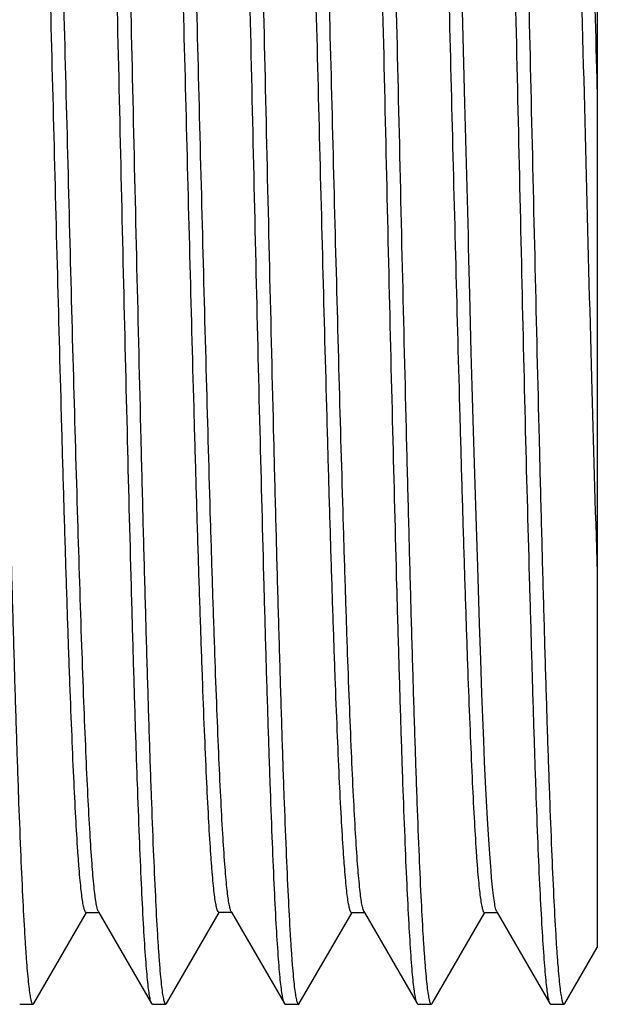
# Model space of a CAD drawing. Header units: millimetres. Extents: x 79 to 348, y 78 to 381.
# Tile 17 of 50: x 217.32 to 218.62, y 98.89 to 101.12. Entities that reach past the tile are written whole.
import ezdxf

# ---------------------------------------------------------------- set-up
doc = ezdxf.new("R2010")
doc.units = ezdxf.units.MM
doc.header["$LTSCALE"] = 32.67
doc.layers.add('00_COMPONENTS', color=7, linetype='CONTINUOUS')

msp = doc.modelspace()

# ---------------------------------------------------------------- linework, layer by layer
at = {"layer": '00_COMPONENTS', "color": 7}
for p, q in [((218.6219, 102.9585), (218.6219, 99.0229)), ((218.3231, 100.9326), (218.3167, 101.1776)), ((218.3374, 100.3693), (218.334, 100.5)), ((218.3395, 100.2921), (218.3374, 100.3693)), ((218.3417, 100.2162), (218.3395, 100.2921)), ((218.3446, 100.1172), (218.3417, 100.2162)), ((218.349, 99.9748), (218.3446, 100.1172)), ((218.3505, 99.9291), (218.349, 99.9748)), ((218.3519, 99.8842), (218.3505, 99.9291)), ((218.356, 99.755), (218.3519, 99.8842)), ((218.3588, 99.6738), (218.356, 99.755)), ((218.3615, 99.5972), (218.3588, 99.6738)), ((218.3635, 99.5429), (218.3615, 99.5972)), ((218.3655, 99.4916), (218.3635, 99.5429)), ((218.3676, 99.443), (218.3655, 99.4916)), ((218.369, 99.4123), (218.3676, 99.443)), ((218.3704, 99.3827), (218.369, 99.4123)), ((218.3718, 99.3545), (218.3704, 99.3827)), ((218.3733, 99.3277), (218.3718, 99.3545)), ((218.3748, 99.3023), (218.3733, 99.3277)), ((218.3763, 99.2784), (218.3748, 99.3023)), ((218.3777, 99.2559), (218.3763, 99.2784)), ((218.3792, 99.2349), (218.3777, 99.2559)), ((218.3806, 99.2155), (218.3792, 99.2349)), ((218.382, 99.1975), (218.3806, 99.2155)), ((218.3834, 99.1811), (218.382, 99.1975)), ((218.3848, 99.1662), (218.3834, 99.1811)), ((217.3487, 98.8964), (217.4679, 99.1027)), ((217.4669, 99.1027), (217.4958, 99.1027)), ((217.4948, 99.1045), (217.4942, 99.1056)), ((217.4948, 99.1045), (217.4958, 99.1027)), ((217.4958, 99.1027), (217.615, 98.8965)), ((217.6487, 98.8965), (217.7677, 99.1023)), ((217.7669, 99.1028), (217.7958, 99.1028)), ((217.7677, 99.1023), (217.768, 99.1028)), ((217.7948, 99.1046), (217.7943, 99.1055)), ((217.7948, 99.1046), (217.7958, 99.1028)), ((217.7958, 99.1028), (217.9151, 98.8964)), ((217.9488, 98.8964), (218.068, 99.1026)), ((218.0669, 99.1026), (218.0959, 99.1026)), ((218.0948, 99.1045), (218.0943, 99.1055)), ((218.0948, 99.1045), (218.0959, 99.1026)), ((218.0959, 99.1026), (218.215, 98.8964)), ((218.2488, 98.8964), (218.368, 99.1026)), ((218.3669, 99.1026), (218.3959, 99.1026)), ((218.3949, 99.1044), (218.3942, 99.1056)), ((218.3949, 99.1044), (218.3959, 99.1026)), ((218.3959, 99.1026), (218.5151, 98.8963)), ((218.5487, 98.8964), (218.6218, 99.0229)), ((217.3169, 98.8948), (217.3469, 98.8948)), ((217.6169, 98.8948), (217.6468, 98.8948)), ((217.917, 98.8948), (217.9469, 98.8948)), ((218.2169, 98.8948), (218.2469, 98.8948)), ((218.5169, 98.8948), (218.5469, 98.8948))]:
    msp.add_line(p, q, dxfattribs=at)
for points in [[(218.3259, 100.8232), (218.3252, 100.8506), (218.3231, 100.9326)], [(218.3287, 100.7143), (218.328, 100.7414), (218.3273, 100.7687), (218.3259, 100.8232)], [(218.334, 100.5), (218.3327, 100.553), (218.332, 100.5796), (218.3314, 100.6064), (218.3307, 100.6332), (218.33, 100.6602), (218.3287, 100.7143)], [(218.3942, 99.1056), (218.3936, 99.1073), (218.3929, 99.1095), (218.3922, 99.112), (218.3915, 99.115), (218.3909, 99.1183), (218.3902, 99.122), (218.3895, 99.1262), (218.3888, 99.1307), (218.3882, 99.1357), (218.3875, 99.141), (218.3868, 99.1467), (218.3861, 99.1528), (218.3855, 99.1593), (218.3848, 99.1662)]]:
    msp.add_lwpolyline(points, dxfattribs=at)
for points, knots in [([(217.5419, 100.9648), (217.5388, 101.0994), (217.5327, 101.3634), (217.5249, 101.6887), (217.5186, 101.9374), (217.5139, 102.1111), (217.5093, 102.2738), (217.5046, 102.4238), (217.5, 102.5598), (217.4954, 102.6804), (217.4907, 102.7845), (217.4867, 102.8605), (217.4835, 102.9122), (217.4811, 102.9441), (217.4788, 102.9711), (217.4765, 102.9935), (217.4743, 103.0107), (217.472, 103.0235), (217.4702, 103.0305), (217.468, 103.0348), (217.4669, 103.0348)], [0, 0, 0, 0, 0.194866, 0.382248, 0.470865, 0.554949, 0.633693, 0.706338, 0.772188, 0.830608, 0.881039, 0.922999, 0.940674, 0.95609, 0.969211, 0.98001, 0.988465, 0.99457, 0.998349, 1, 1, 1, 1]), ([(217.4987, 103.0331), (217.4999, 103.0312), (217.5015, 103.0253), (217.5037, 103.0142), (217.5059, 102.9984), (217.5081, 102.978), (217.5104, 102.953), (217.5136, 102.9107), (217.5175, 102.8467), (217.522, 102.7572), (217.5265, 102.6513), (217.531, 102.53), (217.5355, 102.3944), (217.54, 102.2457), (217.5463, 102.0253), (217.5539, 101.7283), (217.5629, 101.3536), (217.5688, 101.096), (217.5718, 100.9648)], [0, 0, 0, 0, 0.003257, 0.008711, 0.016399, 0.026317, 0.038449, 0.052772, 0.087861, 0.131274, 0.182619, 0.241429, 0.307169, 0.379239, 0.456981, 0.626597, 0.80983, 1, 1, 1, 1]), ([(217.8419, 100.9648), (217.8389, 101.0994), (217.8326, 101.3634), (217.8249, 101.6887), (217.8186, 101.9374), (217.8139, 102.1111), (217.8093, 102.2738), (217.8046, 102.4238), (217.8, 102.5598), (217.7954, 102.6804), (217.7907, 102.7845), (217.7867, 102.8605), (217.7835, 102.9122), (217.7811, 102.9441), (217.7788, 102.9711), (217.7765, 102.9935), (217.7743, 103.0107), (217.772, 103.0235), (217.7702, 103.0305), (217.768, 103.0348), (217.7669, 103.0348)], [0, 0, 0, 0, 0.194866, 0.382248, 0.470865, 0.554949, 0.633693, 0.706339, 0.772188, 0.830608, 0.881039, 0.922999, 0.940674, 0.95609, 0.969212, 0.98001, 0.988465, 0.99457, 0.998349, 1, 1, 1, 1]), ([(217.7987, 103.0332), (217.7998, 103.0312), (217.8015, 103.0254), (217.8037, 103.0144), (217.8058, 102.9987), (217.8081, 102.9783), (217.8103, 102.9534), (217.8136, 102.9111), (217.8175, 102.8472), (217.8219, 102.7577), (217.8264, 102.6519), (217.831, 102.5306), (217.8355, 102.3949), (217.84, 102.2462), (217.8463, 102.0258), (217.8539, 101.7286), (217.8628, 101.3538), (217.8688, 101.0961), (217.8718, 100.9648)], [0, 0, 0, 0, 0.003226, 0.00865, 0.016309, 0.026201, 0.03831, 0.052611, 0.087665, 0.131053, 0.182382, 0.241185, 0.306927, 0.379008, 0.456768, 0.626439, 0.809747, 1, 1, 1, 1]), ([(218.1419, 100.9648), (218.1388, 101.0994), (218.1327, 101.3635), (218.1249, 101.6888), (218.1186, 101.9375), (218.1139, 102.1112), (218.1093, 102.2738), (218.1046, 102.4238), (218.1, 102.5598), (218.0954, 102.6804), (218.0907, 102.7845), (218.0867, 102.8605), (218.0835, 102.9122), (218.0811, 102.9441), (218.0788, 102.9711), (218.0765, 102.9935), (218.0743, 103.0107), (218.072, 103.0235), (218.0702, 103.0305), (218.068, 103.0348), (218.0669, 103.0348)], [0, 0, 0, 0, 0.194867, 0.38225, 0.470867, 0.554951, 0.633695, 0.70634, 0.772189, 0.830609, 0.88104, 0.922999, 0.940675, 0.956091, 0.969212, 0.98001, 0.988465, 0.99457, 0.998349, 1, 1, 1, 1]), ([(218.0988, 103.0331), (218.0999, 103.0311), (218.1016, 103.0252), (218.1037, 103.0142), (218.1059, 102.9984), (218.1081, 102.978), (218.1104, 102.9529), (218.1136, 102.9106), (218.1175, 102.8466), (218.122, 102.7571), (218.1265, 102.6512), (218.131, 102.5299), (218.1355, 102.3943), (218.1401, 102.2456), (218.1463, 102.0252), (218.1539, 101.7282), (218.1629, 101.3536), (218.1688, 101.096), (218.1719, 100.9648)], [0, 0, 0, 0, 0.003265, 0.008727, 0.016422, 0.026347, 0.038486, 0.052814, 0.087913, 0.131332, 0.182681, 0.241493, 0.307233, 0.3793, 0.457037, 0.626638, 0.809852, 1, 1, 1, 1]), ([(218.4423, 100.9648), (218.4392, 101.0994), (218.4343, 101.2997), (218.4279, 101.5637), (218.4234, 101.7544), (218.419, 101.9374), (218.4144, 102.1111), (218.4096, 102.2738), (218.4047, 102.4238), (218.4, 102.5598), (218.3954, 102.6804), (218.3911, 102.7845), (218.3872, 102.8605), (218.3839, 102.9122), (218.3815, 102.9441), (218.3791, 102.9712), (218.3767, 102.9934), (218.3744, 103.0108), (218.3721, 103.0232), (218.3701, 103.0306), (218.3685, 103.034), (218.3674, 103.0348), (218.367, 103.0348)], [0, 0, 0, 0, 0.194856, 0.289938, 0.382229, 0.470841, 0.554921, 0.633661, 0.706305, 0.772152, 0.830568, 0.880993, 0.922948, 0.940623, 0.95604, 0.969165, 0.979968, 0.988428, 0.994536, 0.998314, 0.999373, 1, 1, 1, 1]), ([(218.3987, 103.0332), (218.3999, 103.0312), (218.4015, 103.0254), (218.4037, 103.0144), (218.4059, 102.9987), (218.4081, 102.9783), (218.4104, 102.9533), (218.4136, 102.911), (218.4175, 102.8472), (218.422, 102.7577), (218.4265, 102.6518), (218.431, 102.5305), (218.4355, 102.3949), (218.44, 102.2462), (218.4463, 102.0258), (218.4539, 101.7286), (218.4629, 101.3538), (218.4689, 101.096), (218.4719, 100.9648)], [0, 0, 0, 0, 0.003228, 0.008655, 0.016316, 0.02621, 0.03832, 0.052623, 0.08768, 0.131069, 0.182399, 0.241203, 0.306945, 0.379025, 0.456783, 0.62645, 0.809753, 1, 1, 1, 1]), ([(217.4669, 99.1027), (217.4658, 99.1027), (217.4636, 99.1062), (217.4619, 99.1126), (217.4595, 99.1239), (217.4574, 99.139), (217.4551, 99.1586), (217.4528, 99.1823), (217.4505, 99.2102), (217.4473, 99.2555), (217.4433, 99.322), (217.4388, 99.4132), (217.4343, 99.5189), (217.4297, 99.6382), (217.4251, 99.7698), (217.4205, 99.9126), (217.4159, 100.0653), (217.4097, 100.2844), (217.402, 100.5714), (217.3929, 100.9243), (217.3839, 101.2786), (217.3748, 101.6212), (217.3671, 101.8936), (217.3608, 102.096), (217.3562, 102.2329), (217.3516, 102.358), (217.3471, 102.47), (217.3425, 102.5679), (217.338, 102.6508), (217.334, 102.7102), (217.3308, 102.7496), (217.3285, 102.773), (217.3262, 102.7921), (217.324, 102.8069), (217.3218, 102.8174), (217.3201, 102.823), (217.319, 102.8249)], [0, 0, 0, 0, 0.000854, 0.002728, 0.005733, 0.009877, 0.015154, 0.021551, 0.029056, 0.037656, 0.058084, 0.082674, 0.111159, 0.143257, 0.17869, 0.217155, 0.258268, 0.30163, 0.393507, 0.489383, 0.585666, 0.67876, 0.765219, 0.804912, 0.841764, 0.875446, 0.905625, 0.931985, 0.954317, 0.972439, 0.979866, 0.986172, 0.991338, 0.995356, 0.998236, 1, 1, 1, 1]), ([(217.4942, 99.1056), (217.4931, 99.1079), (217.4914, 99.1142), (217.4892, 99.1258), (217.487, 99.1416), (217.4837, 99.1711), (217.4798, 99.2183), (217.4753, 99.2869), (217.4708, 99.3712), (217.4663, 99.4703), (217.4617, 99.5832), (217.4554, 99.7584), (217.4477, 100.0033), (217.4386, 100.3215), (217.4296, 100.6636), (217.4206, 101.0168), (217.4115, 101.3682), (217.4039, 101.6538), (217.3976, 101.8716), (217.3931, 102.0233), (217.3885, 102.1652), (217.384, 102.2959), (217.3794, 102.4143), (217.3748, 102.5192), (217.3703, 102.6096), (217.3664, 102.6756), (217.3631, 102.7205), (217.3609, 102.7482), (217.3586, 102.7717), (217.3563, 102.7911), (217.3542, 102.806), (217.3519, 102.8171), (217.3501, 102.8233), (217.3479, 102.8268), (217.3469, 102.8268)], [0, 0, 0, 0, 0.002044, 0.005206, 0.009497, 0.014915, 0.029083, 0.047588, 0.070308, 0.09702, 0.127439, 0.1613, 0.238135, 0.324634, 0.417609, 0.513621, 0.609105, 0.700527, 0.743658, 0.784514, 0.822707, 0.857928, 0.889821, 0.918078, 0.942455, 0.962725, 0.971269, 0.978727, 0.985076, 0.990297, 0.994376, 0.99732, 0.999155, 1, 1, 1, 1]), ([(217.7669, 99.1028), (217.7658, 99.1028), (217.7636, 99.1063), (217.7619, 99.1126), (217.7596, 99.1237), (217.7574, 99.1387), (217.7551, 99.1582), (217.7529, 99.1819), (217.7506, 99.2098), (217.7473, 99.2551), (217.7434, 99.3215), (217.7388, 99.4126), (217.7343, 99.5183), (217.7297, 99.6375), (217.7251, 99.7692), (217.7205, 99.9119), (217.7159, 100.0646), (217.7097, 100.2837), (217.702, 100.5708), (217.6929, 100.9237), (217.6839, 101.2781), (217.6748, 101.6208), (217.6671, 101.8932), (217.6608, 102.0957), (217.6562, 102.2327), (217.6516, 102.3577), (217.6471, 102.4698), (217.6425, 102.5678), (217.638, 102.6508), (217.634, 102.7101), (217.6308, 102.7495), (217.6285, 102.7729), (217.6262, 102.792), (217.624, 102.8069), (217.6218, 102.8175), (217.6201, 102.8232), (217.619, 102.8251)], [0, 0, 0, 0, 0.000849, 0.002697, 0.005664, 0.009771, 0.015026, 0.021421, 0.028935, 0.037545, 0.057962, 0.082494, 0.110952, 0.143068, 0.178509, 0.216944, 0.258037, 0.301413, 0.393301, 0.489185, 0.585489, 0.678614, 0.765081, 0.804815, 0.841683, 0.875347, 0.905523, 0.931932, 0.954292, 0.972386, 0.979796, 0.986097, 0.991275, 0.99532, 0.998225, 1, 1, 1, 1]), ([(217.7943, 99.1055), (217.7933, 99.1077), (217.7916, 99.1138), (217.7893, 99.1251), (217.7871, 99.1407), (217.7849, 99.1605), (217.7826, 99.1846), (217.7794, 99.2249), (217.7754, 99.2852), (217.7709, 99.3692), (217.7664, 99.4679), (217.7618, 99.5807), (217.7573, 99.7063), (217.7527, 99.8436), (217.7464, 100.0462), (217.7388, 100.3184), (217.7297, 100.6606), (217.7207, 101.014), (217.7115, 101.3656), (217.704, 101.6515), (217.6977, 101.8695), (217.6931, 102.0215), (217.6886, 102.1636), (217.684, 102.2945), (217.6794, 102.4131), (217.6749, 102.5182), (217.6703, 102.6089), (217.6664, 102.675), (217.6632, 102.72), (217.6609, 102.7477), (217.6587, 102.7713), (217.6564, 102.7907), (217.6542, 102.8058), (217.6519, 102.817), (217.6502, 102.8233), (217.648, 102.8269), (217.6469, 102.8269)], [0, 0, 0, 0, 0.001973, 0.005066, 0.009293, 0.014654, 0.02114, 0.028738, 0.047188, 0.06981, 0.096407, 0.126785, 0.16062, 0.197585, 0.237358, 0.323832, 0.416809, 0.512859, 0.608412, 0.699922, 0.743088, 0.784007, 0.822281, 0.857533, 0.889461, 0.917792, 0.942243, 0.962558, 0.97111, 0.978572, 0.98493, 0.990175, 0.994296, 0.997286, 0.999149, 1, 1, 1, 1]), ([(218.0669, 99.1026), (218.0658, 99.1026), (218.0636, 99.1062), (218.0619, 99.1125), (218.0596, 99.1237), (218.0574, 99.1388), (218.0551, 99.1582), (218.0529, 99.1819), (218.0506, 99.2097), (218.0473, 99.2549), (218.0434, 99.3214), (218.0388, 99.4126), (218.0343, 99.5183), (218.0297, 99.6375), (218.0251, 99.7692), (218.0205, 99.912), (218.0159, 100.0647), (218.0097, 100.2839), (218.002, 100.5711), (217.9929, 100.924), (217.9839, 101.2786), (217.9748, 101.6213), (217.9671, 101.8938), (217.9608, 102.0963), (217.9562, 102.2333), (217.9516, 102.3584), (217.947, 102.4703), (217.9425, 102.5682), (217.9379, 102.6512), (217.934, 102.7105), (217.9307, 102.7499), (217.9285, 102.7732), (217.9262, 102.7922), (217.924, 102.807), (217.9218, 102.8175), (217.9201, 102.8231), (217.919, 102.825)], [0, 0, 0, 0, 0.000855, 0.002719, 0.005703, 0.009819, 0.015065, 0.021435, 0.028923, 0.03752, 0.057961, 0.08253, 0.110982, 0.143071, 0.17853, 0.217002, 0.258109, 0.301477, 0.393403, 0.489315, 0.585639, 0.678787, 0.76526, 0.804973, 0.841854, 0.875542, 0.905691, 0.932052, 0.954402, 0.972522, 0.979926, 0.986202, 0.991347, 0.995356, 0.998234, 1, 1, 1, 1]), ([(218.0943, 99.1055), (218.0932, 99.1078), (218.0915, 99.114), (218.0893, 99.1255), (218.0871, 99.1412), (218.0838, 99.1705), (218.0798, 99.2176), (218.0754, 99.2861), (218.0709, 99.3703), (218.0663, 99.4693), (218.0618, 99.5821), (218.0572, 99.7079), (218.0526, 99.8453), (218.0464, 100.0481), (218.0387, 100.3205), (218.0296, 100.6627), (218.0206, 101.0161), (218.0115, 101.3676), (218.0039, 101.6535), (217.9977, 101.8714), (217.9931, 102.0232), (217.9885, 102.1651), (217.9839, 102.296), (217.9794, 102.4144), (217.9748, 102.5193), (217.9703, 102.6098), (217.9663, 102.6758), (217.9631, 102.7208), (217.9609, 102.7484), (217.9586, 102.7719), (217.9563, 102.7912), (217.9542, 102.806), (217.9518, 102.8171), (217.9501, 102.8233), (217.9479, 102.8269), (217.9469, 102.8269)], [0, 0, 0, 0, 0.002019, 0.005155, 0.009416, 0.014797, 0.028901, 0.047396, 0.070098, 0.096762, 0.127153, 0.161017, 0.198036, 0.237849, 0.324351, 0.417371, 0.513424, 0.608958, 0.700448, 0.743593, 0.784457, 0.82269, 0.857936, 0.889835, 0.918095, 0.942477, 0.962768, 0.97132, 0.978773, 0.985102, 0.990298, 0.994363, 0.997308, 0.999152, 1, 1, 1, 1]), ([(218.219, 102.825), (218.2201, 102.8231), (218.2218, 102.8175), (218.224, 102.8069), (218.2262, 102.792), (218.2285, 102.7728), (218.2308, 102.7494), (218.234, 102.71), (218.238, 102.6506), (218.2425, 102.5677), (218.247, 102.4697), (218.2516, 102.3576), (218.2562, 102.2325), (218.2608, 102.0956), (218.2671, 101.8931), (218.2748, 101.6207), (218.2839, 101.278), (218.2929, 100.9236), (218.302, 100.5708), (218.3097, 100.2837), (218.3159, 100.0647), (218.3205, 99.912), (218.3251, 99.7692), (218.3297, 99.6376), (218.3343, 99.5184), (218.3388, 99.4128), (218.3434, 99.3216), (218.3473, 99.2551), (218.3505, 99.2098), (218.3528, 99.182), (218.3551, 99.1583), (218.3574, 99.1388), (218.3595, 99.1238), (218.3619, 99.1126), (218.3636, 99.1062), (218.3658, 99.1026), (218.3669, 99.1026)], [0, 0, 0, 0, 0.00177, 0.004669, 0.008715, 0.013899, 0.020209, 0.027629, 0.045735, 0.068089, 0.094497, 0.124678, 0.158345, 0.195211, 0.234939, 0.321397, 0.414512, 0.510801, 0.60667, 0.698552, 0.741914, 0.782998, 0.821441, 0.856892, 0.888991, 0.917433, 0.941986, 0.962428, 0.971037, 0.978538, 0.984916, 0.990165, 0.994283, 0.997269, 0.999139, 1, 1, 1, 1]), ([(218.519, 102.8251), (218.5197, 102.8239), (218.5209, 102.8207), (218.5233, 102.8114), (218.5259, 102.7945), (218.529, 102.7681), (218.5322, 102.7336), (218.5353, 102.691), (218.5385, 102.6406), (218.5417, 102.5826), (218.5461, 102.4908), (218.5516, 102.3594), (218.5579, 102.1834), (218.5643, 101.9853), (218.5706, 101.7687), (218.577, 101.5375), (218.5856, 101.2125), (218.596, 100.8024), (218.6084, 100.3265), (218.6172, 100.0172), (218.6219, 99.8704)], [0, 0, 0, 0, 0.001407, 0.003489, 0.009719, 0.018712, 0.030447, 0.044898, 0.062012, 0.0817, 0.103857, 0.155169, 0.215102, 0.28254, 0.356239, 0.434913, 0.517109, 0.686088, 0.851024, 1, 1, 1, 1]), ([(218.6221, 100.9646), (218.6191, 101.0857), (218.6132, 101.3232), (218.6048, 101.6158), (218.5986, 101.8395), (218.5942, 101.9958), (218.5897, 102.1421), (218.5851, 102.2771), (218.5803, 102.3994), (218.5753, 102.5079), (218.5707, 102.6016), (218.5664, 102.6795), (218.5625, 102.7343), (218.5592, 102.7696), (218.5569, 102.7897), (218.5547, 102.8052), (218.5523, 102.8167), (218.5504, 102.8233), (218.5481, 102.8269), (218.547, 102.8269)], [0, 0, 0, 0, 0.194776, 0.382075, 0.470663, 0.554703, 0.633419, 0.706059, 0.771884, 0.830288, 0.880737, 0.9227, 0.955783, 0.968916, 0.979741, 0.988235, 0.994382, 0.998218, 1, 1, 1, 1]), ([(217.2718, 100.9648), (217.2749, 100.8302), (217.2811, 100.5661), (217.2888, 100.2408), (217.2951, 99.9921), (217.2998, 99.8184), (217.3045, 99.6558), (217.3091, 99.5058), (217.3137, 99.3698), (217.3184, 99.2491), (217.323, 99.145), (217.327, 99.0691), (217.3303, 99.0173), (217.3326, 98.9855), (217.3349, 98.9584), (217.3372, 98.9361), (217.3394, 98.9189), (217.3418, 98.906), (217.3435, 98.899), (217.3457, 98.8948), (217.3468, 98.8948)], [0, 0, 0, 0, 0.194866, 0.382248, 0.470865, 0.55495, 0.633693, 0.706339, 0.772188, 0.830608, 0.881039, 0.922999, 0.940675, 0.956091, 0.969212, 0.98001, 0.988465, 0.99457, 0.998349, 1, 1, 1, 1]), ([(217.615, 98.8965), (217.6139, 98.8984), (217.6122, 98.9043), (217.61, 98.9153), (217.6078, 98.9311), (217.6056, 98.9515), (217.6034, 98.9765), (217.6001, 99.0189), (217.5962, 99.0828), (217.5918, 99.1723), (217.5873, 99.2782), (217.5827, 99.3995), (217.5782, 99.5352), (217.5737, 99.6838), (217.5675, 99.9042), (217.5598, 100.2013), (217.5508, 100.5759), (217.545, 100.8336), (217.5419, 100.9648)], [0, 0, 0, 0, 0.003257, 0.008711, 0.016399, 0.026317, 0.038449, 0.052772, 0.087861, 0.131274, 0.182619, 0.241429, 0.307169, 0.379239, 0.456981, 0.626597, 0.80983, 1, 1, 1, 1]), ([(217.5718, 100.9648), (217.575, 100.8302), (217.581, 100.5661), (217.5888, 100.2408), (217.5951, 99.9921), (217.5998, 99.8184), (217.6045, 99.6558), (217.6091, 99.5058), (217.6137, 99.3698), (217.6184, 99.2491), (217.623, 99.145), (217.627, 99.0691), (217.6303, 99.0173), (217.6326, 98.9855), (217.6349, 98.9584), (217.6372, 98.9361), (217.6394, 98.9189), (217.6418, 98.906), (217.6435, 98.899), (217.6457, 98.8948), (217.6468, 98.8948)], [0, 0, 0, 0, 0.194866, 0.382248, 0.470865, 0.554949, 0.633693, 0.706339, 0.772188, 0.830608, 0.881039, 0.922999, 0.940674, 0.95609, 0.969212, 0.98001, 0.988465, 0.99457, 0.998349, 1, 1, 1, 1]), ([(217.915, 98.8964), (217.9139, 98.8984), (217.9122, 98.9043), (217.91, 98.9153), (217.9079, 98.9311), (217.9056, 98.9515), (217.9034, 98.9765), (217.9001, 99.0188), (217.8962, 99.0828), (217.8918, 99.1723), (217.8873, 99.2781), (217.8828, 99.3994), (217.8782, 99.5351), (217.8737, 99.6838), (217.8675, 99.9041), (217.8598, 100.2012), (217.8509, 100.5759), (217.8449, 100.8336), (217.8419, 100.9648)], [0, 0, 0, 0, 0.003252, 0.008702, 0.016385, 0.026299, 0.038428, 0.052747, 0.087831, 0.13124, 0.182583, 0.241392, 0.307132, 0.379204, 0.456949, 0.626573, 0.809818, 1, 1, 1, 1]), ([(217.8718, 100.9648), (217.8749, 100.8302), (217.881, 100.5661), (217.8888, 100.2408), (217.8951, 99.9921), (217.8998, 99.8184), (217.9045, 99.6558), (217.9091, 99.5058), (217.9137, 99.3698), (217.9184, 99.2491), (217.923, 99.145), (217.927, 99.0691), (217.9303, 99.0173), (217.9326, 98.9855), (217.9349, 98.9584), (217.9372, 98.9361), (217.9394, 98.9189), (217.9418, 98.906), (217.9435, 98.899), (217.9457, 98.8948), (217.9468, 98.8948)], [0, 0, 0, 0, 0.194866, 0.382248, 0.470865, 0.55495, 0.633693, 0.706339, 0.772188, 0.830608, 0.881039, 0.922999, 0.940675, 0.956091, 0.969212, 0.98001, 0.988465, 0.99457, 0.998349, 1, 1, 1, 1]), ([(218.215, 98.8964), (218.2139, 98.8983), (218.2122, 98.9041), (218.2101, 98.9151), (218.2079, 98.9309), (218.2056, 98.9512), (218.2034, 98.9761), (218.2002, 99.0184), (218.1963, 99.0823), (218.1918, 99.1718), (218.1873, 99.2776), (218.1828, 99.3989), (218.1782, 99.5346), (218.1737, 99.6833), (218.1675, 99.9037), (218.1598, 100.2009), (218.1508, 100.5758), (218.145, 100.8336), (218.1419, 100.9648)], [0, 0, 0, 0, 0.003222, 0.008642, 0.016298, 0.026186, 0.038292, 0.052591, 0.087641, 0.131025, 0.182352, 0.241155, 0.306898, 0.37898, 0.456743, 0.626421, 0.809737, 1, 1, 1, 1]), ([(218.1719, 100.9648), (218.175, 100.8302), (218.181, 100.5661), (218.1888, 100.2408), (218.1952, 99.9921), (218.1998, 99.8184), (218.2045, 99.6558), (218.2091, 99.5058), (218.2138, 99.3698), (218.2184, 99.2491), (218.223, 99.145), (218.227, 99.0691), (218.2303, 99.0173), (218.2326, 98.9855), (218.2349, 98.9584), (218.2372, 98.9361), (218.2394, 98.9189), (218.2418, 98.906), (218.2435, 98.899), (218.2457, 98.8948), (218.2469, 98.8948)], [0, 0, 0, 0, 0.194866, 0.382248, 0.470865, 0.554949, 0.633693, 0.706339, 0.772188, 0.830608, 0.881039, 0.922999, 0.940675, 0.956091, 0.969212, 0.98001, 0.988465, 0.99457, 0.998349, 1, 1, 1, 1]), ([(218.5151, 98.8963), (218.514, 98.8982), (218.5124, 98.9041), (218.5103, 98.915), (218.5082, 98.9307), (218.5061, 98.951), (218.5039, 98.9759), (218.5007, 99.0182), (218.4966, 99.082), (218.4919, 99.1714), (218.4873, 99.2772), (218.4829, 99.3985), (218.4786, 99.5342), (218.4742, 99.6829), (218.4679, 99.9034), (218.4597, 100.2007), (218.4512, 100.5756), (218.4454, 100.8335), (218.4423, 100.9648)], [0, 0, 0, 0, 0.00319, 0.008581, 0.016211, 0.026078, 0.038166, 0.05245, 0.087481, 0.130853, 0.182172, 0.240971, 0.306715, 0.378805, 0.456582, 0.626303, 0.809675, 1, 1, 1, 1]), ([(218.4719, 100.9648), (218.4749, 100.8302), (218.4811, 100.5661), (218.4888, 100.2408), (218.4952, 99.9921), (218.4998, 99.8184), (218.5045, 99.6558), (218.5091, 99.5058), (218.5138, 99.3698), (218.5184, 99.2491), (218.523, 99.145), (218.527, 99.0691), (218.5303, 99.0173), (218.5326, 98.9855), (218.5349, 98.9584), (218.5372, 98.9361), (218.5394, 98.9189), (218.5418, 98.906), (218.5435, 98.899), (218.5457, 98.8948), (218.5469, 98.8948)], [0, 0, 0, 0, 0.194866, 0.382247, 0.470864, 0.554948, 0.633692, 0.706337, 0.772186, 0.830606, 0.881037, 0.922997, 0.940672, 0.956088, 0.969209, 0.980007, 0.988463, 0.994568, 0.998347, 1, 1, 1, 1]), ([(217.3468, 98.8948), (217.347, 98.8948), (217.3478, 98.895), (217.3484, 98.8958), (217.3487, 98.8964)], [0, 0, 0, 0, 0.189026, 1, 1, 1, 1]), ([(217.6169, 98.8948), (217.6167, 98.8948), (217.6159, 98.895), (217.6153, 98.8958), (217.615, 98.8965)], [0, 0, 0, 0, 0.187471, 1, 1, 1, 1]), ([(217.6468, 98.8948), (217.647, 98.8948), (217.6479, 98.895), (217.6484, 98.8958), (217.6488, 98.8965)], [0, 0, 0, 0, 0.187268, 1, 1, 1, 1]), ([(217.9169, 98.8948), (217.9167, 98.8948), (217.9159, 98.895), (217.9153, 98.8958), (217.915, 98.8964)], [0, 0, 0, 0, 0.187683, 1, 1, 1, 1]), ([(217.9468, 98.8948), (217.947, 98.8948), (217.9479, 98.895), (217.9484, 98.8958), (217.9487, 98.8964)], [0, 0, 0, 0, 0.188175, 1, 1, 1, 1]), ([(218.2169, 98.8948), (218.2167, 98.8948), (218.2159, 98.895), (218.2154, 98.8958), (218.215, 98.8964)], [0, 0, 0, 0, 0.18904, 1, 1, 1, 1]), ([(218.2469, 98.8948), (218.247, 98.8948), (218.2479, 98.895), (218.2484, 98.8958), (218.2488, 98.8964)], [0, 0, 0, 0, 0.187676, 1, 1, 1, 1]), ([(218.5169, 98.8948), (218.5168, 98.8948), (218.5159, 98.895), (218.5154, 98.8958), (218.5151, 98.8963)], [0, 0, 0, 0, 0.190625, 1, 1, 1, 1]), ([(218.5469, 98.8948), (218.547, 98.8948), (218.5479, 98.895), (218.5484, 98.8958), (218.5488, 98.8964)], [0, 0, 0, 0, 0.188985, 1, 1, 1, 1])]:
    msp.add_open_spline(points, degree=3, knots=knots, dxfattribs=at)

doc.saveas('drawing.dxf')
